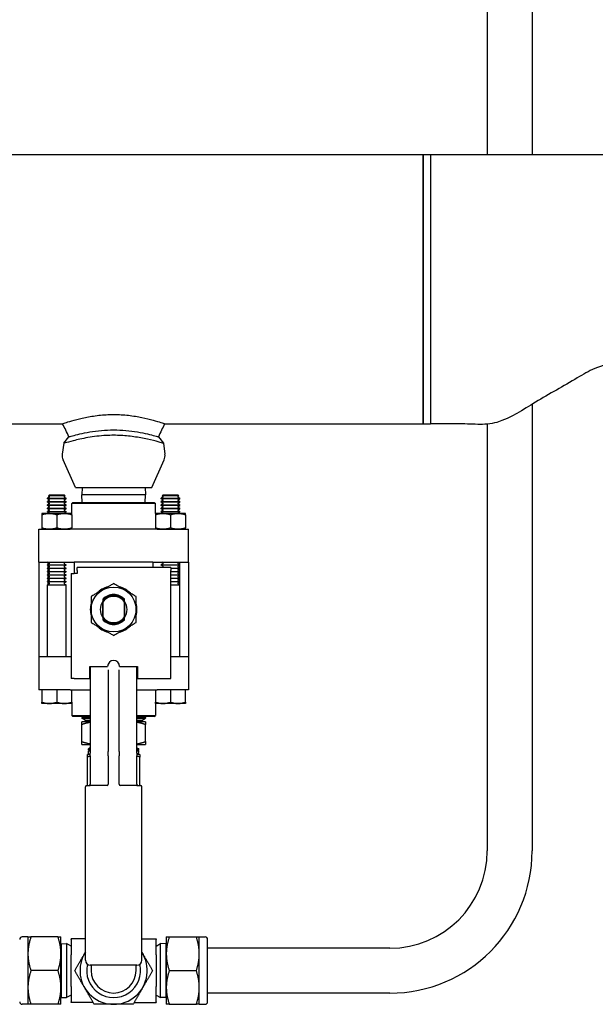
# Model space of a CAD drawing. Header units: inches. Extents: x 4 to 540, y 12 to 340.
# Tile 60 of 122: x 263 to 273, y 117 to 133. Entities that reach past the tile are written whole.
import ezdxf

# ---------------------------------------------------------------- set-up
doc = ezdxf.new("R2010")
doc.units = ezdxf.units.IN
doc.header["$LTSCALE"] = 16
doc.header["$MEASUREMENT"] = 0
doc.layers.get('0').update_dxf_attribs({"lineweight": 25})

msp = doc.modelspace()

# ---------------------------------------------------------------- linework, layer by layer
for p, q in [((271.238, 139.826), (271.238, 130.951)), ((271.988, 139.826), (271.988, 130.951)), ((260.886, 130.951), (270.167, 130.951)), ((270.167, 130.951), (270.167, 126.451)), ((270.167, 128.701), (270.167, 130.951)), ((270.167, 130.951), (270.292, 130.951)), ((270.292, 130.951), (270.292, 126.451)), ((270.292, 130.951), (274.292, 130.951)), ((270.292, 130.951), (270.292, 126.451)), ((270.167, 126.451), (270.167, 128.701)), ((271.988, 126.775), (271.988, 119.315)), ((260.886, 126.451), (264.143, 126.451)), ((265.847, 126.451), (270.167, 126.451)), ((270.167, 126.451), (270.292, 126.451)), ((271.238, 126.445), (271.238, 119.315)), ((264.162, 126.124), (264.248, 126.233)), ((265.742, 126.233), (265.828, 126.124)), ((264.162, 126.124), (264.137, 125.943)), ((265.828, 126.124), (265.853, 125.943)), ((264.357, 125.388), (264.151, 125.849)), ((265.633, 125.388), (265.839, 125.849)), ((264.357, 125.388), (265.633, 125.388)), ((264.469, 125.388), (264.465, 125.263)), ((265.521, 125.388), (265.525, 125.263)), ((263.919, 125.223), (263.889, 125.206)), ((263.889, 125.206), (264.201, 125.206)), ((263.889, 125.199), (263.889, 125.206)), ((264.201, 125.199), (263.889, 125.199)), ((263.919, 125.182), (263.889, 125.199)), ((263.917, 125.258), (263.904, 125.246)), ((264.186, 125.246), (263.904, 125.246)), ((263.919, 125.237), (263.904, 125.246)), ((264.173, 125.258), (263.917, 125.258)), ((264.171, 125.237), (264.186, 125.246)), ((264.171, 125.223), (264.201, 125.206)), ((264.171, 125.182), (264.201, 125.199)), ((264.173, 125.258), (264.186, 125.246)), ((264.201, 125.199), (264.201, 125.206)), ((265.525, 125.263), (264.465, 125.263)), ((264.469, 125.138), (264.465, 125.263)), ((265.521, 125.138), (265.525, 125.263)), ((265.819, 125.223), (265.789, 125.206)), ((265.789, 125.206), (266.101, 125.206)), ((265.789, 125.199), (265.789, 125.206)), ((266.101, 125.199), (265.789, 125.199)), ((265.819, 125.182), (265.789, 125.199)), ((265.817, 125.258), (265.804, 125.246)), ((266.086, 125.246), (265.804, 125.246)), ((265.819, 125.237), (265.804, 125.246)), ((266.073, 125.258), (265.817, 125.258)), ((266.071, 125.237), (266.086, 125.246)), ((266.071, 125.223), (266.101, 125.206)), ((266.071, 125.182), (266.101, 125.199)), ((266.073, 125.258), (266.086, 125.246)), ((266.101, 125.199), (266.101, 125.206)), ((263.919, 125.168), (263.889, 125.15)), ((263.889, 125.15), (264.201, 125.15)), ((263.889, 125.143), (263.889, 125.15)), ((264.201, 125.143), (263.889, 125.143)), ((263.919, 125.126), (263.889, 125.143)), ((263.919, 125.112), (263.889, 125.095)), ((263.889, 125.095), (264.201, 125.095)), ((263.889, 125.088), (263.889, 125.095)), ((264.201, 125.088), (263.889, 125.088)), ((263.919, 125.071), (263.889, 125.088)), ((263.919, 125.057), (263.889, 125.039)), ((263.889, 125.039), (264.201, 125.039)), ((263.889, 125.032), (263.889, 125.039)), ((264.201, 125.032), (263.889, 125.032)), ((263.919, 125.015), (263.889, 125.032)), ((264.171, 125.168), (264.201, 125.15)), ((264.171, 125.126), (264.201, 125.143)), ((264.171, 125.112), (264.201, 125.095)), ((264.171, 125.071), (264.201, 125.088)), ((264.171, 125.057), (264.201, 125.039)), ((264.171, 125.015), (264.201, 125.032)), ((264.201, 125.143), (264.201, 125.15)), ((264.201, 125.088), (264.201, 125.095)), ((264.201, 125.032), (264.201, 125.039)), ((264.315, 125.138), (264.295, 125.118)), ((265.695, 125.118), (264.295, 125.118)), ((264.295, 124.954), (264.295, 125.118)), ((264.315, 125.138), (265.675, 125.138)), ((265.675, 125.138), (265.695, 125.118)), ((265.695, 124.954), (265.695, 125.118)), ((265.819, 125.168), (265.789, 125.15)), ((265.789, 125.15), (266.101, 125.15)), ((265.789, 125.143), (265.789, 125.15)), ((266.101, 125.143), (265.789, 125.143)), ((265.819, 125.126), (265.789, 125.143)), ((265.819, 125.112), (265.789, 125.095)), ((265.789, 125.095), (266.101, 125.095)), ((265.789, 125.088), (265.789, 125.095)), ((266.101, 125.088), (265.789, 125.088)), ((265.819, 125.071), (265.789, 125.088)), ((265.819, 125.057), (265.789, 125.039)), ((265.789, 125.039), (266.101, 125.039)), ((265.789, 125.032), (265.789, 125.039)), ((266.101, 125.032), (265.789, 125.032)), ((265.819, 125.015), (265.789, 125.032)), ((266.071, 125.168), (266.101, 125.15)), ((266.071, 125.126), (266.101, 125.143)), ((266.071, 125.112), (266.101, 125.095)), ((266.071, 125.071), (266.101, 125.088)), ((266.071, 125.057), (266.101, 125.039)), ((266.071, 125.015), (266.101, 125.032)), ((266.101, 125.143), (266.101, 125.15)), ((266.101, 125.088), (266.101, 125.095)), ((266.101, 125.032), (266.101, 125.039)), ((264.295, 124.954), (263.795, 124.954)), ((263.795, 124.954), (263.795, 124.954)), ((263.795, 124.932), (263.795, 124.71)), ((263.919, 125.001), (263.889, 124.984)), ((263.889, 124.984), (264.201, 124.984)), ((263.889, 124.977), (263.889, 124.984)), ((264.201, 124.977), (263.889, 124.977)), ((263.919, 124.959), (263.889, 124.977)), ((264.045, 124.932), (264.045, 124.71)), ((264.171, 125.001), (264.201, 124.984)), ((264.171, 124.959), (264.201, 124.977)), ((264.201, 124.977), (264.201, 124.984)), ((264.295, 124.954), (264.295, 124.954)), ((264.295, 124.932), (264.295, 124.71)), ((266.195, 124.954), (265.695, 124.954)), ((265.695, 124.954), (265.695, 124.954)), ((265.695, 124.932), (265.695, 124.71)), ((265.819, 125.001), (265.789, 124.984)), ((265.789, 124.984), (266.101, 124.984)), ((265.789, 124.977), (265.789, 124.984)), ((266.101, 124.977), (265.789, 124.977)), ((265.819, 124.959), (265.789, 124.977)), ((265.945, 124.932), (265.945, 124.71)), ((266.071, 125.001), (266.101, 124.984)), ((266.071, 124.959), (266.101, 124.977)), ((266.101, 124.977), (266.101, 124.984)), ((266.195, 124.954), (266.195, 124.954)), ((266.195, 124.932), (266.195, 124.71)), ((263.745, 124.688), (264.269, 124.688)), ((263.745, 124.138), (263.745, 124.688)), ((263.795, 124.688), (263.795, 124.688)), ((264.38, 124.688), (264.269, 124.688)), ((264.295, 124.688), (264.295, 124.688)), ((265.61, 124.688), (264.38, 124.688)), ((265.721, 124.688), (265.61, 124.688)), ((265.695, 124.688), (265.695, 124.688)), ((265.721, 124.688), (266.245, 124.688)), ((266.195, 124.688), (266.195, 124.688)), ((266.245, 124.138), (266.245, 124.688)), ((263.745, 124.138), (263.745, 122.558)), ((263.745, 124.138), (264.269, 124.138)), ((263.919, 124.112), (263.889, 124.095)), ((263.889, 124.095), (264.201, 124.095)), ((263.889, 124.088), (263.889, 124.095)), ((264.201, 124.088), (263.889, 124.088)), ((263.919, 124.071), (263.889, 124.088)), ((263.919, 124.057), (263.889, 124.039)), ((263.889, 124.039), (264.201, 124.039)), ((263.889, 124.032), (263.889, 124.039)), ((264.201, 124.032), (263.889, 124.032)), ((263.919, 124.015), (263.889, 124.032)), ((263.895, 124.138), (263.895, 124.098)), ((263.895, 124.084), (263.895, 124.043)), ((263.895, 124.029), (263.895, 123.987)), ((263.919, 124.126), (263.898, 124.138)), ((264.171, 124.126), (264.192, 124.138)), ((264.171, 124.112), (264.201, 124.095)), ((264.171, 124.071), (264.201, 124.088)), ((264.171, 124.057), (264.201, 124.039)), ((264.171, 124.015), (264.201, 124.032)), ((264.201, 124.088), (264.201, 124.095)), ((264.201, 124.032), (264.201, 124.039)), ((264.269, 124.138), (264.338, 124.138)), ((264.338, 124.138), (264.338, 123.948)), ((265.652, 124.138), (264.338, 124.138)), ((265.952, 124.048), (264.388, 124.048)), ((264.388, 123.998), (264.388, 124.048)), ((265.652, 124.138), (265.652, 124.048)), ((265.652, 124.138), (265.721, 124.138)), ((265.721, 124.138), (266.245, 124.138)), ((265.819, 124.112), (265.789, 124.095)), ((265.789, 124.095), (266.101, 124.095)), ((265.789, 124.088), (265.789, 124.095)), ((266.101, 124.088), (265.789, 124.088)), ((265.819, 124.071), (265.789, 124.088)), ((265.819, 124.126), (265.798, 124.138)), ((265.819, 124.057), (265.804, 124.048)), ((265.952, 124.048), (265.952, 123.998)), ((265.952, 124.039), (266.101, 124.039)), ((266.101, 124.032), (265.952, 124.032)), ((266.071, 124.126), (266.092, 124.138)), ((266.071, 124.112), (266.101, 124.095)), ((266.071, 124.071), (266.101, 124.088)), ((266.071, 124.057), (266.101, 124.039)), ((266.071, 124.015), (266.101, 124.032)), ((266.095, 124.138), (266.095, 124.098)), ((266.095, 124.084), (266.095, 124.043)), ((266.095, 124.029), (266.095, 123.987)), ((266.101, 124.088), (266.101, 124.095)), ((266.101, 124.032), (266.101, 124.039)), ((266.245, 124.138), (266.245, 122.558)), ((263.919, 124.001), (263.889, 123.984)), ((263.889, 123.984), (264.201, 123.984)), ((263.889, 123.977), (263.889, 123.984)), ((264.201, 123.977), (263.889, 123.977)), ((263.919, 123.959), (263.889, 123.977)), ((263.919, 123.946), (263.889, 123.928)), ((263.889, 123.928), (264.201, 123.928)), ((263.889, 123.921), (263.889, 123.928)), ((264.201, 123.921), (263.889, 123.921)), ((263.919, 123.904), (263.889, 123.921)), ((263.919, 123.89), (263.889, 123.873)), ((263.889, 123.873), (264.201, 123.873)), ((263.889, 123.866), (263.889, 123.873)), ((264.201, 123.866), (263.889, 123.866)), ((263.919, 123.848), (263.889, 123.866)), ((263.895, 123.973), (263.895, 123.932)), ((263.895, 123.918), (263.895, 123.876)), ((263.895, 123.862), (263.895, 123.821)), ((264.171, 124.001), (264.201, 123.984)), ((264.171, 123.959), (264.201, 123.977)), ((264.171, 123.946), (264.201, 123.928)), ((264.171, 123.904), (264.201, 123.921)), ((264.171, 123.89), (264.201, 123.873)), ((264.171, 123.848), (264.201, 123.866)), ((264.201, 123.977), (264.201, 123.984)), ((264.201, 123.921), (264.201, 123.928)), ((264.201, 123.866), (264.201, 123.873)), ((264.288, 123.948), (264.288, 122.298)), ((264.288, 123.948), (264.338, 123.948)), ((264.388, 123.948), (264.338, 123.948)), ((264.388, 123.998), (264.388, 123.948)), ((265.952, 122.198), (265.952, 123.998)), ((265.952, 123.984), (266.101, 123.984)), ((266.101, 123.977), (265.952, 123.977)), ((265.952, 123.928), (266.101, 123.928)), ((266.101, 123.921), (265.952, 123.921)), ((265.952, 123.873), (266.101, 123.873)), ((266.101, 123.866), (265.952, 123.866)), ((266.071, 124.001), (266.101, 123.984)), ((266.071, 123.959), (266.101, 123.977)), ((266.071, 123.946), (266.101, 123.928)), ((266.071, 123.904), (266.101, 123.921)), ((266.071, 123.89), (266.101, 123.873)), ((266.071, 123.848), (266.101, 123.866)), ((266.095, 123.973), (266.095, 123.932)), ((266.095, 123.918), (266.095, 123.876)), ((266.095, 123.862), (266.095, 123.821)), ((266.101, 123.977), (266.101, 123.984)), ((266.101, 123.921), (266.101, 123.928)), ((266.101, 123.866), (266.101, 123.873)), ((263.919, 123.834), (263.889, 123.817)), ((263.889, 123.817), (264.201, 123.817)), ((263.889, 123.81), (263.889, 123.817)), ((264.201, 123.81), (263.889, 123.81)), ((263.919, 123.793), (263.889, 123.81)), ((263.919, 123.779), (263.889, 123.762)), ((263.889, 123.762), (264.201, 123.762)), ((263.889, 122.558), (263.889, 123.762)), ((263.895, 123.807), (263.895, 123.765)), ((264.171, 123.834), (264.201, 123.817)), ((264.171, 123.793), (264.201, 123.81)), ((264.171, 123.779), (264.201, 123.762)), ((264.201, 123.81), (264.201, 123.817)), ((264.201, 122.558), (264.201, 123.762)), ((265.952, 123.817), (266.101, 123.817)), ((266.101, 123.81), (265.952, 123.81)), ((265.952, 123.762), (266.101, 123.762)), ((266.071, 123.834), (266.101, 123.817)), ((266.071, 123.793), (266.101, 123.81)), ((266.071, 123.779), (266.101, 123.762)), ((266.095, 123.807), (266.095, 123.765)), ((266.101, 123.81), (266.101, 123.817)), ((266.101, 122.558), (266.101, 123.762)), ((264.812, 123.216), (264.812, 123.48)), ((264.815, 123.473), (264.815, 123.223)), ((265.175, 123.223), (265.175, 123.473)), ((265.177, 123.48), (265.177, 123.216)), ((264.269, 122.558), (263.745, 122.558)), ((263.745, 122.558), (263.745, 122.008)), ((264.288, 122.558), (264.269, 122.558)), ((266.245, 122.558), (265.952, 122.558)), ((266.245, 122.558), (266.245, 122.008)), ((264.595, 122.198), (264.595, 122.398)), ((264.595, 122.398), (264.895, 122.398)), ((264.605, 122.398), (264.605, 122.33)), ((265.095, 122.398), (265.395, 122.398)), ((265.385, 122.33), (265.385, 122.398)), ((265.395, 122.398), (265.395, 122.198)), ((264.288, 122.298), (264.288, 122.198)), ((264.605, 122.33), (264.605, 122.289)), ((264.605, 122.289), (264.605, 120.947)), ((264.905, 122.338), (264.905, 120.976)), ((265.085, 120.976), (265.085, 122.338)), ((265.385, 122.289), (265.385, 122.33)), ((265.385, 120.947), (265.385, 122.289)), ((264.338, 122.198), (264.288, 122.198)), ((264.338, 122.198), (264.595, 122.198)), ((265.395, 122.198), (265.952, 122.198)), ((264.269, 122.008), (263.745, 122.008)), ((263.795, 122.008), (263.795, 121.8)), ((264.045, 122.008), (264.045, 121.8)), ((264.269, 122.008), (264.38, 122.008)), ((264.295, 121.8), (264.295, 122.008)), ((264.38, 122.008), (264.605, 122.008)), ((265.385, 122.008), (265.61, 122.008)), ((265.61, 122.008), (265.721, 122.008)), ((265.695, 122.008), (265.695, 121.8)), ((266.245, 122.008), (265.721, 122.008)), ((265.945, 122.008), (265.945, 121.8)), ((266.195, 121.8), (266.195, 122.008)), ((264.295, 121.778), (263.795, 121.778)), ((264.295, 121.778), (264.295, 121.578)), ((266.195, 121.778), (265.695, 121.778)), ((265.695, 121.778), (265.695, 121.578)), ((264.295, 121.578), (264.605, 121.578)), ((264.315, 121.558), (264.295, 121.578)), ((264.605, 121.558), (264.315, 121.558)), ((264.49, 121.542), (264.462, 121.558)), ((265.385, 121.578), (265.695, 121.578)), ((265.675, 121.558), (265.385, 121.558)), ((265.5, 121.542), (265.528, 121.558)), ((265.675, 121.558), (265.695, 121.578)), ((264.461, 121.542), (264.605, 121.542)), ((264.461, 121.542), (264.461, 121.534)), ((264.461, 121.534), (264.605, 121.534)), ((264.517, 121.502), (264.461, 121.534)), ((264.605, 121.473), (264.464, 121.473)), ((264.464, 121.141), (264.464, 121.426)), ((264.517, 121.502), (264.605, 121.502)), ((264.517, 121.502), (264.517, 121.473)), ((265.385, 121.542), (265.529, 121.542)), ((265.385, 121.534), (265.529, 121.534)), ((265.385, 121.502), (265.473, 121.502)), ((265.526, 121.473), (265.385, 121.473)), ((265.473, 121.502), (265.529, 121.534)), ((265.473, 121.502), (265.473, 121.473)), ((265.526, 121.141), (265.526, 121.426)), ((265.529, 121.542), (265.529, 121.534)), ((264.464, 121.093), (264.605, 121.093)), ((265.385, 121.093), (265.526, 121.093)), ((264.605, 120.923), (264.557, 120.923)), ((264.605, 121.035), (264.574, 121.018)), ((264.605, 121.018), (264.574, 121.018)), ((264.575, 121.006), (264.574, 121.018)), ((264.605, 121.006), (264.575, 121.006)), ((264.604, 121.006), (264.575, 120.989)), ((264.575, 120.989), (264.605, 120.989)), ((264.577, 120.923), (264.575, 120.989)), ((264.605, 120.901), (264.605, 120.947)), ((264.605, 120.901), (264.605, 120.428)), ((264.905, 120.901), (264.905, 120.976)), ((264.905, 120.901), (264.905, 120.428)), ((265.085, 120.976), (265.085, 120.901)), ((265.085, 120.428), (265.085, 120.901)), ((265.385, 121.035), (265.416, 121.018)), ((265.416, 121.018), (265.385, 121.018)), ((265.415, 121.006), (265.385, 121.006)), ((265.385, 120.989), (265.415, 120.989)), ((265.385, 120.947), (265.385, 120.901)), ((265.432, 120.923), (265.385, 120.923)), ((265.385, 120.428), (265.385, 120.901)), ((265.386, 121.006), (265.415, 120.989)), ((265.413, 120.923), (265.415, 120.989)), ((265.415, 121.006), (265.416, 121.018)), ((264.557, 120.41), (264.557, 120.884)), ((265.432, 120.41), (265.432, 120.884)), ((264.545, 120.408), (264.605, 120.408)), ((264.894, 120.408), (264.605, 120.408)), ((265.385, 120.408), (265.096, 120.408)), ((265.385, 120.408), (265.445, 120.408)), ((264.525, 117.488), (264.525, 120.388)), ((265.465, 117.488), (265.465, 120.388)), ((263.563, 117.878), (263.465, 117.878)), ((263.563, 117.878), (263.563, 117.596)), ((264.065, 117.878), (263.613, 117.878)), ((264.115, 117.596), (264.115, 117.878)), ((264.525, 117.846), (264.285, 117.846)), ((264.285, 117.836), (264.285, 117.846)), ((264.285, 117.836), (264.285, 117.581)), ((265.465, 117.846), (265.705, 117.846)), ((265.705, 117.846), (265.705, 117.836)), ((265.705, 117.581), (265.705, 117.836)), ((265.875, 117.878), (265.875, 117.596)), ((265.925, 117.878), (266.377, 117.878)), ((266.427, 117.596), (266.427, 117.878)), ((266.427, 117.878), (266.525, 117.878)), ((266.565, 116.793), (266.565, 117.838)), ((264.115, 117.75), (264.122, 117.763)), ((264.122, 117.763), (264.21, 117.766)), ((264.122, 116.867), (264.122, 117.763)), ((264.21, 117.766), (264.21, 116.864)), ((264.285, 117.726), (264.21, 117.766)), ((265.705, 117.726), (265.78, 117.766)), ((265.78, 116.864), (265.78, 117.766)), ((265.867, 117.763), (265.78, 117.766)), ((265.867, 117.763), (265.867, 116.867)), ((265.875, 117.75), (265.867, 117.763)), ((269.613, 117.69), (266.565, 117.69)), ((263.563, 117.596), (263.563, 117.034)), ((264.115, 117.034), (264.115, 117.596)), ((264.285, 117.05), (264.285, 117.581)), ((265.705, 117.581), (265.705, 117.05)), ((265.875, 117.596), (265.875, 117.034)), ((266.427, 117.034), (266.427, 117.596)), ((264.065, 117.315), (263.613, 117.315)), ((265.385, 117.408), (264.605, 117.408)), ((264.62, 117.408), (264.62, 117.315)), ((265.37, 117.315), (265.37, 117.408)), ((265.925, 117.315), (266.377, 117.315)), ((263.563, 117.034), (263.563, 116.753)), ((264.115, 116.753), (264.115, 117.034)), ((264.285, 117.05), (264.285, 116.794)), ((265.705, 116.794), (265.705, 117.05)), ((265.875, 117.034), (265.875, 116.753)), ((266.427, 116.753), (266.427, 117.034)), ((264.115, 116.88), (264.122, 116.867)), ((264.122, 116.867), (264.21, 116.864)), ((264.285, 116.904), (264.21, 116.864)), ((264.285, 116.784), (264.285, 116.794)), ((264.652, 116.784), (264.285, 116.784)), ((265.338, 116.784), (265.705, 116.784)), ((265.705, 116.904), (265.78, 116.864)), ((265.705, 116.794), (265.705, 116.784)), ((265.867, 116.867), (265.78, 116.864)), ((265.875, 116.88), (265.867, 116.867)), ((269.613, 116.94), (266.565, 116.94)), ((263.563, 116.753), (263.465, 116.753)), ((264.065, 116.753), (263.613, 116.753)), ((265.925, 116.753), (266.377, 116.753)), ((266.427, 116.753), (266.525, 116.753))]:
    msp.add_line(p, q)
msp.add_circle((264.995, 123.348), 0.375)
for centre, radius, start, end in [((264.307, 125.919), 0.172, 172.0881, 204.1153), ((265.682, 125.919), 0.172, 335.8847, 7.9119), ((263.915, 125.23), 0.00802, 300, 60), ((263.915, 125.175), 0.00802, 300, 60), ((264.175, 125.23), 0.00802, 120, 240), ((264.175, 125.175), 0.00802, 120, 240), ((265.815, 125.23), 0.00802, 300, 60), ((265.815, 125.175), 0.00802, 300, 60), ((266.075, 125.23), 0.00802, 120, 240), ((266.075, 125.175), 0.00802, 120, 240), ((263.915, 125.119), 0.00802, 300, 60), ((263.915, 125.064), 0.00802, 300, 60), ((263.915, 125.008), 0.00802, 300, 60), ((264.175, 125.119), 0.00802, 120, 240), ((264.175, 125.064), 0.00802, 120, 240), ((264.175, 125.008), 0.00802, 120, 240), ((265.815, 125.119), 0.00802, 300, 60), ((265.815, 125.064), 0.00802, 300, 60), ((265.815, 125.008), 0.00802, 300, 60), ((266.075, 125.119), 0.00802, 120, 240), ((266.075, 125.064), 0.00802, 120, 240), ((266.075, 125.008), 0.00802, 120, 240), ((263.915, 124.952), 0.00802, 11.1857, 60), ((264.175, 124.952), 0.00802, 120, 168.8143), ((265.815, 124.952), 0.00802, 11.1857, 60), ((266.075, 124.952), 0.00802, 120, 168.8143), ((263.915, 124.119), 0.00802, 300, 60), ((263.915, 124.064), 0.00802, 300, 60), ((264.175, 124.119), 0.00802, 120, 240), ((264.175, 124.064), 0.00802, 120, 240), ((265.815, 124.119), 0.00802, 300, 60), ((265.815, 124.064), 0.00802, 300, 60), ((266.075, 124.119), 0.00802, 120, 240), ((266.075, 124.064), 0.00802, 120, 240), ((263.915, 124.008), 0.00802, 300, 60), ((263.915, 123.952), 0.00802, 300, 60), ((263.915, 123.897), 0.00802, 300, 60), ((264.175, 124.008), 0.00802, 120, 240), ((264.175, 123.952), 0.00802, 120, 240), ((264.175, 123.897), 0.00802, 120, 240), ((266.075, 124.008), 0.00802, 120, 240), ((266.075, 123.952), 0.00802, 120, 240), ((266.075, 123.897), 0.00802, 120, 240), ((263.915, 123.841), 0.00802, 300, 60), ((263.915, 123.786), 0.00802, 300, 60), ((264.175, 123.841), 0.00802, 120, 240), ((264.175, 123.786), 0.00802, 120, 240), ((264.995, 123.348), 0.39, 104.1097, 135.8903), ((264.995, 123.348), 0.39, 44.1097, 75.8903), ((266.075, 123.841), 0.00802, 120, 240), ((266.075, 123.786), 0.00802, 120, 240), ((264.995, 123.348), 0.25, 43.9455, 136.0545), ((264.995, 123.348), 0.236, 40.1918, 139.8082), ((264.995, 123.348), 0.219, 34.847, 145.153), ((264.995, 123.348), 0.39, 164.1097, 195.8903), ((264.995, 123.348), 0.225, 143.1301, 216.8699), ((264.995, 123.348), 0.225, 323.1301, 36.8699), ((264.995, 123.348), 0.39, 344.1097, 15.8903), ((264.995, 123.348), 0.219, 214.847, 325.153), ((264.995, 123.348), 0.39, 224.1097, 255.8903), ((264.995, 123.348), 0.236, 220.1918, 319.8082), ((264.995, 123.348), 0.25, 223.9455, 316.0545), ((264.995, 123.348), 0.39, 284.1097, 315.8903), ((264.995, 122.398), 0.1, 0, 180), ((264.545, 120.388), 0.02, 90, 180), ((264.585, 120.428), 0.02, 270, 0), ((264.885, 120.428), 0.02, 270, 0), ((265.105, 120.428), 0.02, 180, 270), ((265.405, 120.428), 0.02, 180, 270), ((265.445, 120.388), 0.02, 0, 90), ((269.613, 119.315), 2.375, 270, 0), ((269.613, 119.315), 1.625, 270, 0), ((263.465, 117.838), 0.04, 90, 180), ((266.525, 117.838), 0.04, 0, 90), ((264.995, 117.315), 0.562, 146.6737, 33.3263), ((264.605, 117.488), 0.08, 180, 270), ((265.385, 117.488), 0.08, 270, 0), ((264.995, 117.315), 0.45, 166.1077, 13.8923), ((264.995, 117.315), 0.375, 180, 0), ((263.465, 116.793), 0.04, 180, 270), ((266.525, 116.793), 0.04, 270, 0)]:
    msp.add_arc(centre, radius, start, end)
for points, knots in [([(274.292, 127.451), (274.161, 127.451), (274.029, 127.451), (273.741, 127.451), (273.583, 127.465), (273.292, 127.459), (273.157, 127.426), (272.933, 127.329), (272.837, 127.274), (272.513, 127.078), (272.275, 126.952), (271.838, 126.684), (271.632, 126.541), (271.295, 126.445), (271.186, 126.438), (270.964, 126.443), (270.851, 126.451), (270.588, 126.451), (270.44, 126.451), (270.292, 126.451)], [0, 0, 0, 0, 1, 1, 2.200323, 2.200323, 3.221387, 3.221387, 4.057478, 4.057478, 6.110704, 6.110704, 7.961506, 7.961506, 8.778513, 8.778513, 9.647996, 9.647996, 10.77715, 10.77715, 10.77715, 10.77715]), ([(264.143, 126.451), (264.143, 126.451), (264.144, 126.451), (264.145, 126.452), (264.152, 126.454), (264.173, 126.461), (264.205, 126.472), (264.238, 126.483), (264.283, 126.497), (264.337, 126.512), (264.389, 126.526), (264.453, 126.542), (264.523, 126.556), (264.591, 126.57), (264.668, 126.583), (264.748, 126.592), (264.826, 126.6), (264.91, 126.605), (264.995, 126.605)], [0.7049695, 0.7049695, 0.7049695, 0.7049695, 0.7172972, 0.7172972, 0.7172972, 0.7666055, 0.7666055, 0.7666055, 0.8153631, 0.8153631, 0.8153631, 0.8628714, 0.8628714, 0.8628714, 0.9093077, 0.9093077, 0.9093077, 0.9546627, 0.9546627, 0.9546627, 0.9546627]), ([(264.995, 126.605), (264.996, 126.605), (264.997, 126.605), (264.998, 126.605), (265.082, 126.605), (265.165, 126.6), (265.242, 126.592)], [0.95466266, 0.95466266, 0.95466266, 0.95466266, 0.95520777, 0.95520777, 0.95520777, 1, 1, 1, 1]), ([(265.242, 126.592), (265.322, 126.583), (265.399, 126.57), (265.467, 126.556), (265.537, 126.542), (265.6, 126.526), (265.653, 126.512), (265.707, 126.497), (265.752, 126.483), (265.785, 126.472), (265.817, 126.461), (265.838, 126.454), (265.845, 126.452), (265.846, 126.451), (265.847, 126.451), (265.847, 126.451)], [0, 0, 0, 0, 0.0464334, 0.0464334, 0.0464334, 0.0939517, 0.0939517, 0.0939517, 0.1427383, 0.1427383, 0.1427383, 0.1920553, 0.1920553, 0.1920553, 0.2044205, 0.2044205, 0.2044205, 0.2044205]), ([(264.248, 126.233), (264.248, 126.233), (264.248, 126.233), (264.25, 126.234), (264.257, 126.236), (264.277, 126.242), (264.308, 126.25), (264.338, 126.259), (264.381, 126.27), (264.431, 126.282), (264.479, 126.293), (264.537, 126.305), (264.598, 126.315), (264.658, 126.325), (264.723, 126.333), (264.791, 126.339), (264.857, 126.345), (264.926, 126.348), (264.995, 126.348)], [0.7048662, 0.7048662, 0.7048662, 0.7048662, 0.7172972, 0.7172972, 0.7172972, 0.7666055, 0.7666055, 0.7666055, 0.8153631, 0.8153631, 0.8153631, 0.8628713, 0.8628713, 0.8628713, 0.9093077, 0.9093077, 0.9093077, 0.9545847, 0.9545847, 0.9545847, 0.9545847]), ([(264.995, 126.348), (264.996, 126.348), (264.997, 126.348), (264.998, 126.348), (265.066, 126.348), (265.134, 126.345), (265.199, 126.339)], [0.95458466, 0.95458466, 0.95458466, 0.95458466, 0.9552077, 0.9552077, 0.9552077, 1, 1, 1, 1]), ([(265.199, 126.339), (265.267, 126.333), (265.332, 126.325), (265.392, 126.315), (265.453, 126.305), (265.511, 126.293), (265.559, 126.282), (265.609, 126.27), (265.651, 126.259), (265.682, 126.25), (265.713, 126.242), (265.733, 126.236), (265.74, 126.234), (265.742, 126.233), (265.742, 126.233), (265.742, 126.233)], [0, 0, 0, 0, 0.0464334, 0.0464334, 0.0464334, 0.0939517, 0.0939517, 0.0939517, 0.1427383, 0.1427383, 0.1427383, 0.1920553, 0.1920553, 0.1920553, 0.2043885, 0.2043885, 0.2043885, 0.2043885]), ([(264.995, 126.258), (264.953, 126.258), (264.912, 126.257), (264.762, 126.249), (264.659, 126.236), (264.47, 126.203), (264.387, 126.184), (264.259, 126.152), (264.213, 126.138), (264.171, 126.126), (264.162, 126.124), (264.162, 126.124)], [0.080158, 0.080158, 0.080158, 0.080158, 0.396868, 0.396868, 1.234131, 1.234131, 2.08298, 2.08298, 2.889813, 2.889813, 3.401072, 3.401072, 3.401072, 3.401072]), ([(265.828, 126.124), (265.828, 126.124), (265.823, 126.125), (265.793, 126.134), (265.756, 126.144), (265.651, 126.172), (265.583, 126.189), (265.434, 126.219), (265.355, 126.232), (265.192, 126.251), (265.11, 126.257), (265.027, 126.258), (265.016, 126.258), (265.005, 126.258), (264.995, 126.258)], [10.041851, 10.041851, 10.041851, 10.041851, 10.43837, 10.43837, 11.200017, 11.200017, 11.958445, 11.958445, 12.644088, 12.644088, 13.28052, 13.28052, 13.28052, 13.360678, 13.360678, 13.360678, 13.360678])]:
    msp.add_open_spline(points, degree=3, knots=knots)
for points in [[(264.248, 126.233), (264.213, 126.306), (264.178, 126.378), (264.143, 126.451)], [(265.847, 126.451), (265.812, 126.378), (265.777, 126.306), (265.742, 126.233)]]:
    msp.add_open_spline(points, degree=3)
for points, weights in [([(263.795, 124.954), (263.795, 124.954), (263.795, 124.932)], [1.07735026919, 1.0773502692, 1]), ([(263.795, 124.932), (263.92, 124.973), (264.045, 124.932)], [1, 1.15470053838, 1]), ([(264.045, 124.932), (264.17, 124.973), (264.295, 124.932)], [1, 1.15470053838, 1]), ([(264.295, 124.932), (264.295, 124.954), (264.295, 124.954)], [1, 1.0773502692, 1.07735026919]), ([(265.695, 124.954), (265.695, 124.954), (265.695, 124.932)], [1.07735026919, 1.0773502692, 1]), ([(265.695, 124.932), (265.82, 124.973), (265.945, 124.932)], [1, 1.15470053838, 1]), ([(265.945, 124.932), (266.07, 124.973), (266.195, 124.932)], [1, 1.15470053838, 1]), ([(266.195, 124.932), (266.195, 124.954), (266.195, 124.954)], [1, 1.0773502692, 1.07735026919]), ([(263.795, 124.71), (263.795, 124.688), (263.795, 124.688)], [1, 1.07735026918, 1.07735026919]), ([(264.045, 124.71), (263.92, 124.669), (263.795, 124.71)], [1, 1.15470053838, 1]), ([(264.295, 124.71), (264.17, 124.669), (264.045, 124.71)], [1, 1.15470053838, 1]), ([(264.295, 124.688), (264.295, 124.688), (264.295, 124.71)], [1.07735026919, 1.07735026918, 1]), ([(265.695, 124.71), (265.695, 124.688), (265.695, 124.688)], [1, 1.07735026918, 1.07735026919]), ([(265.945, 124.71), (265.82, 124.669), (265.695, 124.71)], [1, 1.15470053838, 1]), ([(266.195, 124.71), (266.07, 124.669), (265.945, 124.71)], [1, 1.15470053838, 1]), ([(266.195, 124.688), (266.195, 124.688), (266.195, 124.71)], [1.07735026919, 1.07735026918, 1]), ([(264.995, 123.781), (264.807, 123.673), (264.62, 123.565)], [1, 1.15470053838, 1]), ([(265.37, 123.565), (265.183, 123.673), (264.995, 123.781)], [1, 1.15470053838, 1]), ([(264.62, 123.565), (264.62, 123.348), (264.62, 123.131)], [1, 1.15470053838, 1]), ([(265.37, 123.131), (265.37, 123.348), (265.37, 123.565)], [1, 1.15470053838, 1]), ([(264.815, 123.522), (264.815, 123.511), (264.815, 123.5)], [1, 1.00196496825, 1.00197959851]), ([(264.815, 123.5), (264.815, 123.486), (264.815, 123.473)], [1, 1.00173233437, 1]), ([(265.175, 123.5), (265.175, 123.511), (265.175, 123.522)], [1.00197959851, 1.00196496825, 1]), ([(265.175, 123.473), (265.175, 123.486), (265.175, 123.5)], [1, 1.00173233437, 1]), ([(264.815, 123.223), (264.815, 123.21), (264.815, 123.196)], [1, 1.00173233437, 1]), ([(265.175, 123.196), (265.175, 123.21), (265.175, 123.223)], [1, 1.00173233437, 1]), ([(264.62, 123.131), (264.807, 123.023), (264.995, 122.915)], [1, 1.15470053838, 1]), ([(264.815, 123.196), (264.815, 123.186), (264.815, 123.175)], [1.00197959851, 1.00196496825, 1]), ([(264.995, 122.915), (265.183, 123.023), (265.37, 123.131)], [1, 1.15470053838, 1]), ([(265.175, 123.175), (265.175, 123.186), (265.175, 123.196)], [1, 1.00196496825, 1.00197959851]), ([(263.795, 121.8), (263.92, 121.759), (264.045, 121.8)], [1, 1.15455095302, 1]), ([(263.795, 121.778), (263.795, 121.778), (263.795, 121.8)], [1, 1.03802697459, 1]), ([(264.045, 121.8), (264.17, 121.759), (264.295, 121.8)], [1, 1.15455095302, 1]), ([(264.295, 121.8), (264.295, 121.778), (264.295, 121.778)], [1, 1.03802697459, 1]), ([(265.695, 121.8), (265.82, 121.759), (265.945, 121.8)], [1, 1.15455095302, 1]), ([(265.695, 121.778), (265.695, 121.778), (265.695, 121.8)], [1, 1.03802697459, 1]), ([(265.945, 121.8), (266.07, 121.759), (266.195, 121.8)], [1, 1.15455095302, 1]), ([(266.195, 121.8), (266.195, 121.778), (266.195, 121.778)], [1, 1.03802697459, 1]), ([(264.464, 121.426), (264.464, 121.473), (264.464, 121.473)], [1, 1.0379548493, 1]), ([(264.605, 121.462), (264.538, 121.451), (264.464, 121.426)], [1.01896307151, 1.01949933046, 1]), ([(265.526, 121.426), (265.452, 121.451), (265.385, 121.462)], [1, 1.01949933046, 1.01896307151]), ([(265.526, 121.473), (265.526, 121.473), (265.526, 121.426)], [1, 1.0379548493, 1]), ([(264.464, 121.141), (264.538, 121.116), (264.605, 121.104)], [1, 1.01949933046, 1.01896307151]), ([(264.464, 121.093), (264.464, 121.093), (264.464, 121.141)], [1, 1.0379548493, 1]), ([(265.385, 121.104), (265.452, 121.116), (265.526, 121.141)], [1.01896307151, 1.01949933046, 1]), ([(265.526, 121.141), (265.526, 121.093), (265.526, 121.093)], [1, 1.0379548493, 1]), ([(264.557, 120.884), (264.557, 120.923), (264.557, 120.923)], [1, 1.0379548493, 1]), ([(264.605, 120.899), (264.582, 120.892), (264.557, 120.884)], [1.01222217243, 1.00765500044, 1]), ([(265.432, 120.884), (265.408, 120.892), (265.385, 120.899)], [1, 1.00765500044, 1.01222217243]), ([(265.432, 120.923), (265.432, 120.923), (265.432, 120.884)], [1, 1.0379548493, 1]), ([(264.557, 120.41), (264.561, 120.409), (264.564, 120.408)], [1, 1.00103324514, 1.00201023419]), ([(264.557, 120.408), (264.557, 120.409), (264.557, 120.41)], [1.00201023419, 1.00103324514, 1]), ([(265.426, 120.408), (265.429, 120.409), (265.432, 120.41)], [1.00201023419, 1.00103324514, 1]), ([(265.432, 120.41), (265.432, 120.409), (265.432, 120.408)], [1, 1.00103324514, 1.00201023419]), ([(263.563, 117.878), (263.563, 117.878), (263.613, 117.878)], [1, 1.0379548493, 1]), ([(263.613, 117.878), (263.563, 117.727), (263.563, 117.596)], [1, 1.0379548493, 1]), ([(264.065, 117.878), (264.115, 117.878), (264.115, 117.878)], [1, 1.0379548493, 1]), ([(264.115, 117.596), (264.115, 117.727), (264.065, 117.878)], [1, 1.0379548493, 1]), ([(265.925, 117.878), (265.875, 117.727), (265.875, 117.596)], [1, 1.0379548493, 1]), ([(265.875, 117.878), (265.875, 117.878), (265.925, 117.878)], [1, 1.0379548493, 1]), ([(266.427, 117.596), (266.427, 117.727), (266.377, 117.878)], [1, 1.0379548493, 1]), ([(266.377, 117.878), (266.427, 117.878), (266.427, 117.878)], [1, 1.0379548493, 1]), ([(264.508, 117.596), (264.516, 117.611), (264.525, 117.626)], [1, 1.00417168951, 1.0074263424]), ([(265.465, 117.626), (265.474, 117.611), (265.482, 117.596)], [1.0074263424, 1.00417168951, 1]), ([(263.563, 117.596), (263.563, 117.466), (263.613, 117.315)], [1, 1.0379548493, 1]), ([(264.065, 117.315), (264.115, 117.466), (264.115, 117.596)], [1, 1.0379548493, 1]), ([(264.345, 117.315), (264.432, 117.466), (264.508, 117.596)], [1, 1.0379548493, 1]), ([(265.482, 117.596), (265.557, 117.466), (265.644, 117.315)], [1, 1.0379548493, 1]), ([(265.875, 117.596), (265.875, 117.466), (265.925, 117.315)], [1, 1.0379548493, 1]), ([(266.377, 117.315), (266.427, 117.466), (266.427, 117.596)], [1, 1.0379548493, 1]), ([(263.613, 117.315), (263.563, 117.164), (263.563, 117.034)], [1, 1.0379548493, 1]), ([(264.115, 117.034), (264.115, 117.164), (264.065, 117.315)], [1, 1.0379548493, 1]), ([(264.508, 117.034), (264.432, 117.164), (264.345, 117.315)], [1, 1.0379548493, 1]), ([(265.644, 117.315), (265.557, 117.164), (265.482, 117.034)], [1, 1.0379548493, 1]), ([(265.925, 117.315), (265.875, 117.164), (265.875, 117.034)], [1, 1.0379548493, 1]), ([(266.427, 117.034), (266.427, 117.164), (266.377, 117.315)], [1, 1.0379548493, 1]), ([(263.563, 117.034), (263.563, 116.903), (263.613, 116.753)], [1, 1.0379548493, 1]), ([(264.065, 116.753), (264.115, 116.903), (264.115, 117.034)], [1, 1.0379548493, 1]), ([(264.67, 116.753), (264.583, 116.903), (264.508, 117.034)], [1, 1.0379548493, 1]), ([(265.482, 117.034), (265.407, 116.903), (265.32, 116.753)], [1, 1.0379548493, 1]), ([(265.875, 117.034), (265.875, 116.903), (265.925, 116.753)], [1, 1.0379548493, 1]), ([(266.377, 116.753), (266.427, 116.903), (266.427, 117.034)], [1, 1.0379548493, 1]), ([(263.613, 116.753), (263.563, 116.753), (263.563, 116.753)], [1, 1.0379548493, 1]), ([(264.115, 116.753), (264.115, 116.753), (264.065, 116.753)], [1, 1.0379548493, 1]), ([(264.995, 116.753), (264.844, 116.753), (264.67, 116.753)], [1, 1.0379548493, 1]), ([(265.32, 116.753), (265.146, 116.753), (264.995, 116.753)], [1, 1.0379548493, 1]), ([(265.925, 116.753), (265.875, 116.753), (265.875, 116.753)], [1, 1.0379548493, 1]), ([(266.427, 116.753), (266.427, 116.753), (266.377, 116.753)], [1, 1.0379548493, 1])]:
    msp.add_rational_spline(points, weights, degree=2)

doc.saveas('drawing.dxf')
